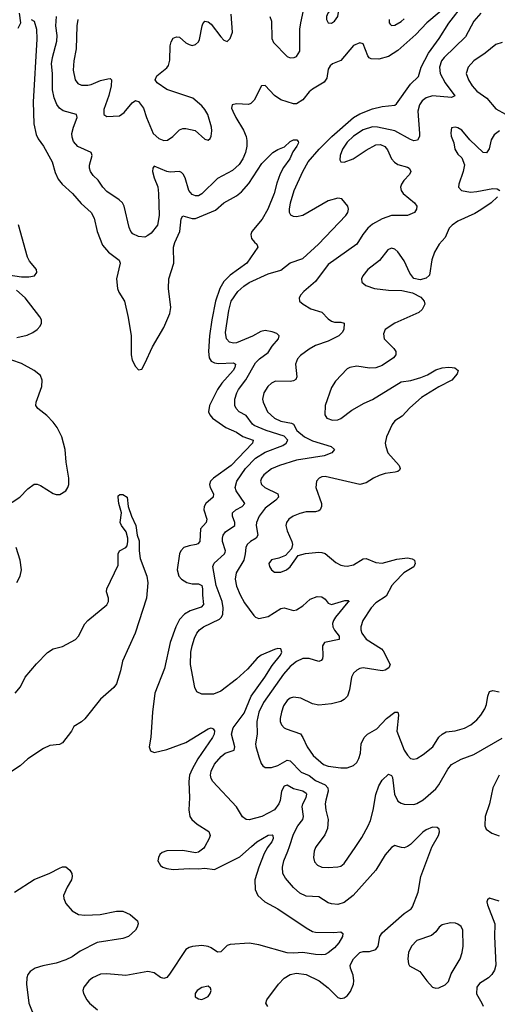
# Model space of a CAD drawing. Header units: inches. Extents: x 1550315 to 1685896, y 510706 to 640504.
# Tile 142 of 256: x 1611559 to 1614579, y 559002 to 565229. Entities that reach past the tile are written whole.
import ezdxf

# ---------------------------------------------------------------- set-up
doc = ezdxf.new("R2010")
doc.units = ezdxf.units.IN
doc.header["$MEASUREMENT"] = 0
doc.layers.add('B6515', color=7, linetype='Continuous')
doc.layers.add('B6516', color=7, linetype='Continuous')

msp = doc.modelspace()

# ---------------------------------------------------------------- linework, layer by layer
at = {"layer": 'B6515', "color": 5}
for points, elevation in [([(1613130.2, 560000), (1613125.7, 559994.3), (1613104.8, 559955.2), (1613070.7, 559870), (1613045.7, 559790), (1613048.6, 559728.6), (1613065.2, 559690), (1613108.7, 559650), (1613190, 559606), (1613370, 559484.7), (1613410, 559462.7), (1613430, 559458.5), (1613545.1, 559454.9), (1613590, 559459.1), (1613602.8, 559450), (1613599.5, 559430), (1613575.9, 559390), (1613550, 559358.9), (1613510, 559327), (1613490, 559317.1), (1613470, 559315.2), (1613430, 559316.1), (1613350, 559328.8), (1613290, 559325.3), (1613250, 559328.2), (1613070, 559377.5), (1613010, 559387.7), (1612890, 559380.2), (1612870, 559373), (1612830, 559333.3), (1612810, 559331.4), (1612770, 559359.8), (1612750, 559368), (1612710, 559374), (1612651.9, 559368.1), (1612630, 559361), (1612610, 559348), (1612506.9, 559193.1), (1612488.2, 559171.8), (1612470, 559164.6), (1612450, 559171.4), (1612410, 559199.8), (1612370, 559209), (1612230, 559184.8), (1612110, 559194.4), (1612070, 559191.8), (1612019.3, 559170), (1611996.5, 559150), (1611964.9, 559110), (1611958.7, 559090), (1611961.7, 559070), (1611984, 559030), (1612000.8, 559010), (1612050, 558967.5)], 420), ([(1612729.4, 560000), (1612723.8, 559990), (1612690, 559963.6), (1612670, 559960.5), (1612590, 559975.6), (1612490, 559972.6), (1612458.7, 559961.3), (1612445.5, 559950), (1612435.5, 559930), (1612433, 559910), (1612450, 559880.5), (1612464, 559870), (1612490, 559860.3), (1612530, 559854.9), (1612630, 559860.3), (1612690, 559858), (1612730, 559862.6), (1612790, 559855.3), (1612950, 559933.5), (1613024.9, 560000)], 420), ([(1613128.2, 558988.2), (1613114.8, 559010), (1613120.7, 559030), (1613194.3, 559130), (1613230, 559167.1), (1613270, 559189.8), (1613310, 559197.8), (1613369.8, 559189.8), (1613453.2, 559150), (1613510, 559106), (1613570, 559044.7), (1613590, 559039.1), (1613610, 559043.5), (1613630, 559055.1), (1613650, 559083.7), (1613668.9, 559130), (1613671.8, 559150), (1613666.3, 559186.3), (1613650.4, 559230), (1613648.4, 559250), (1613670.4, 559290), (1613710, 559329.6), (1613730, 559335.4), (1613770, 559334.8), (1613810.7, 559349.3), (1613826, 559370), (1613836.2, 559430), (1613850, 559453.7), (1613990, 559576.4), (1614034, 559606), (1614042.3, 559617.7), (1614079.1, 559710), (1614094.2, 559810), (1614163.9, 559996.1), (1614166.2, 560000)], 440), ([(1613919.7, 560000), (1613910, 559994.4), (1613870, 559947), (1613809.9, 559850.1), (1613666.8, 559690), (1613610, 559645.5), (1613570, 559633.8), (1613530, 559636.5), (1613510, 559643.9), (1613450, 559680.7), (1613370, 559685.5), (1613330, 559705.2), (1613290, 559740.3), (1613238.8, 559798.8), (1613223.6, 559830), (1613220.2, 559870), (1613229.3, 559910), (1613254.4, 559970), (1613264.3, 560000)], 440), ([(1613434.4, 560000), (1613430, 559994), (1613421.2, 559970), (1613415.5, 559930), (1613422.6, 559902.6), (1613441.6, 559881.6), (1613470, 559869.2), (1613510, 559866.9), (1613570, 559870.2), (1613590, 559876.5), (1613610, 559892.7), (1613684, 560000)], 460), ([(1614011.5, 560000), (1614010, 559999), (1613990, 559991.6), (1613973, 559993), (1613949.9, 560000)], 440), ([(1611526, 559710), (1611650, 559790.4), (1611750, 559830.4), (1611810, 559863.8), (1611830, 559870.4), (1611850, 559870.4), (1611876.3, 559850), (1611887.7, 559830), (1611890.6, 559810), (1611887.3, 559790), (1611858.3, 559741.7), (1611836.4, 559690), (1611837, 559670), (1611850, 559639.3), (1611890, 559593), (1611930, 559570.4), (1611970, 559564.9), (1612068, 559570), (1612170, 559591.5), (1612210, 559591.7), (1612257.3, 559570), (1612302.8, 559530), (1612307.3, 559510), (1612302, 559490), (1612290.6, 559470), (1612246.7, 559430), (1612210, 559417.3), (1612047.6, 559392.4), (1611941.5, 559338.5), (1611890, 559302.6), (1611850, 559283.2), (1611790, 559262.1), (1611705.5, 559245.5), (1611655.6, 559230), (1611624.9, 559210), (1611611.2, 559190), (1611603.5, 559170), (1611601, 559130), (1611616.6, 559010), (1611656.1, 558910)], 380), ([(1614590, 559654.7), (1614530, 559672.7), (1614517, 559663), (1614513.6, 559650), (1614516.8, 559630), (1614563.2, 559510), (1614560.2, 559430), (1614569.8, 559250.2), (1614561.4, 559218.6), (1614544.4, 559190), (1614523.5, 559170), (1614466.7, 559133.3), (1614448.9, 559110), (1614447.6, 559067.6), (1614481.5, 559010), (1614488.5, 558990)], 440)]:
    msp.add_lwpolyline(points, dxfattribs=dict(at, elevation=elevation))
for points, elevation in [([(1614283.8, 559516.2), (1614230, 559504.2), (1614210.5, 559490), (1614190, 559460.7), (1614163.4, 559436.6), (1614070, 559405.1), (1614036.5, 559370), (1614018, 559330), (1614012, 559290), (1614017.6, 559257.6), (1614024.4, 559244.4), (1614089, 559209), (1614133.4, 559150), (1614170, 559110.4), (1614190, 559104.6), (1614210, 559106), (1614250, 559124.2), (1614270, 559146.4), (1614286.4, 559193.6), (1614343.1, 559290), (1614357.2, 559330), (1614363.1, 559370), (1614361.3, 559470), (1614350, 559494.5), (1614330, 559509.6), (1614314.5, 559514.5)], 460), ([(1612750, 559117.2), (1612710, 559109), (1612681, 559090), (1612667.7, 559070), (1612668.4, 559048.4), (1612690, 559036), (1612710, 559031.3), (1612730, 559041), (1612750, 559051.3), (1612764, 559070), (1612769, 559090), (1612764.7, 559104.7)], 440)]:
    msp.add_lwpolyline(points, close=True, dxfattribs=dict(at, elevation=elevation))
at = {"layer": 'B6516', "color": 5}
for points, elevation in [([(1614277, 565330), (1614133.8, 565210), (1614063.6, 565136.4), (1613950, 565033.9), (1613890, 564996.6), (1613830, 564979.3), (1613781.7, 564981.7), (1613768.5, 564988.5), (1613760.9, 565000.9), (1613730, 565077.3), (1613710, 565083.8), (1613670, 565066.7), (1613590, 564971.7), (1613536, 564950), (1613521.8, 564938.2), (1613510, 564916), (1613499.8, 564860.2), (1613484.9, 564835.1), (1613410, 564790.2), (1613390, 564772.6), (1613350, 564722.8), (1613310, 564697.6), (1613290, 564697.6), (1613210, 564723.2), (1613170, 564750.2), (1613110, 564813.7), (1613088, 564810), (1613040.6, 564719.4), (1613020.3, 564699.7), (1613006, 564694), (1612930, 564696.5), (1612902.7, 564690), (1612898.9, 564670), (1612906.4, 564650), (1612925.3, 564610), (1612973.4, 564530), (1612989.9, 564490), (1612994.6, 564465.4), (1612995.6, 564430), (1612987.4, 564390), (1612970, 564350.3), (1612946.2, 564313.8), (1612904.8, 564275.2), (1612810, 564224.7), (1612710, 564127.4), (1612690, 564116), (1612670, 564114.6), (1612650, 564124), (1612627.3, 564150), (1612605, 564230), (1612592.9, 564252.9), (1612582.3, 564262.3), (1612568.3, 564268.3), (1612510, 564264.3), (1612490, 564268.4), (1612410, 564302.4), (1612401.1, 564290), (1612399.3, 564270), (1612408.3, 564230), (1612431.5, 564171.5), (1612437, 564130), (1612440.3, 563990), (1612430, 563930.7), (1612390, 563879.5), (1612370, 563863.7), (1612350, 563854.9), (1612310, 563858.9), (1612274, 563874), (1612261.3, 563890), (1612250, 563916), (1612219.5, 564050), (1612208.7, 564070), (1612186.7, 564090), (1612110, 564142.4), (1612084.9, 564170), (1612055, 564215), (1612024, 564244), (1612005.8, 564270), (1611999.7, 564290), (1612000.2, 564310), (1612016, 564370), (1612011.5, 564390), (1611926.9, 564426.9), (1611897.9, 564457.9), (1611890, 564486), (1611889.4, 564510), (1611898.1, 564550), (1611921.1, 564610), (1611917, 564630), (1611832.7, 564652.7), (1611809.5, 564669.5), (1611792.8, 564692.8), (1611775.7, 564735.7), (1611765.3, 564785.3), (1611765.3, 564890), (1611759.5, 564950), (1611765.3, 564990), (1611793.8, 565093.8), (1611794.8, 565130), (1611787.8, 565190), (1611792.1, 565250)], 440), ([(1613264.3, 560000), (1613290, 560078), (1613317.4, 560130), (1613348.4, 560171.6), (1613352.7, 560190), (1613345.9, 560250), (1613349.6, 560270.4), (1613370.8, 560310), (1613373.9, 560330), (1613370, 560335.8), (1613350, 560350.8), (1613290, 560364.8), (1613250, 560387.6), (1613230, 560382.2), (1613213.6, 560350), (1613205.3, 560290), (1613198.1, 560270), (1613170, 560232.6), (1613090, 560189.2), (1613010, 560168.9), (1612990, 560170.3), (1612967, 560187), (1612930.1, 560250.1), (1612779.1, 560410), (1612768.4, 560430), (1612765.2, 560450), (1612770, 560477), (1612790, 560519.6), (1612831.7, 560570), (1612858.4, 560590), (1612914.9, 560610), (1612918.2, 560630), (1612897, 560710), (1612909.5, 560750), (1612977.5, 560842.5), (1613021.5, 560950), (1613109.1, 561070), (1613156.1, 561143.9), (1613208.9, 561210), (1613217, 561230), (1613211, 561250), (1613191.7, 561251.7), (1613170, 561245.5), (1613084.8, 561210), (1613059.5, 561190), (1612998.5, 561121.5), (1612930, 561058.5), (1612830, 560982.8), (1612784.2, 560964.2), (1612710, 560963.6), (1612678.9, 560978.9), (1612665.7, 561005.7), (1612638.3, 561150), (1612640.8, 561230), (1612648.3, 561270), (1612663.3, 561316.7), (1612679.8, 561350), (1612696.2, 561370), (1612721.5, 561390), (1612822.5, 561437.5), (1612834.3, 561450), (1612842.4, 561470), (1612844.8, 561510), (1612838.3, 561550), (1612800.9, 561650), (1612780.2, 561770), (1612788.9, 561791.1), (1612852.9, 561850), (1612858.1, 561861.9), (1612860.9, 561870), (1612842.1, 561930), (1612841.6, 561950), (1612846.3, 561970), (1612859.3, 561990), (1612918.8, 562030), (1612919.8, 562050), (1612904.2, 562090), (1612903.8, 562110), (1612924.9, 562130), (1612965.2, 562150), (1612982.4, 562170), (1612927.1, 562250), (1612922.2, 562270), (1612932.4, 562310), (1612986.6, 562390), (1613050, 562456.2), (1613110, 562493.8), (1613223.2, 562536.8), (1613243.6, 562550), (1613254.3, 562570), (1613230, 562595.6), (1613117.3, 562630), (1613042, 562662), (1613030, 562670.2), (1612990, 562725), (1612947.2, 562750), (1612926.9, 562770), (1612919.2, 562790), (1612919, 562830), (1612931.8, 562870), (1612943.2, 562890), (1612988, 562952), (1613050, 563058.4), (1613074.9, 563085.1), (1613130, 563123.8), (1613156, 563164), (1613194.2, 563210), (1613200.3, 563230), (1613183.8, 563243.8), (1613155.2, 563255.2), (1613110, 563263.8), (1613082.9, 563257.1), (1613030, 563227.1), (1612930, 563186.4), (1612910, 563183.5), (1612885.3, 563190), (1612866.2, 563210), (1612860.2, 563250), (1612880.1, 563390), (1612895.5, 563450), (1612937.1, 563510), (1612975.2, 563544.8), (1613010, 563567.7), (1613130, 563621), (1613210, 563644.1), (1613270, 563691.8), (1613350, 563718.7), (1613448.2, 563810), (1613620.3, 563990), (1613633.6, 564010), (1613637.3, 564030), (1613633.1, 564050), (1613596.5, 564096.5), (1613570, 564101.3), (1613510, 564083.6), (1613350, 563991.8), (1613310, 563981.5), (1613290, 563983.6), (1613273.5, 563993.5), (1613265.8, 564010), (1613264.2, 564030), (1613270.2, 564070), (1613294.3, 564150), (1613348.6, 564270), (1613383.8, 564330), (1613451.8, 564410), (1613533.3, 564490), (1613670, 564609.9), (1613710, 564634.3), (1613790, 564665.4), (1613850, 564679.9), (1613930, 564688), (1613942.4, 564697.6), (1614030, 564821.1), (1614080.2, 564870), (1614098.3, 564930), (1614143.3, 565016.7), (1614212.2, 565110), (1614273, 565207), (1614366.8, 565330)], 440), ([(1613139.5, 565250), (1613150, 565221), (1613153.8, 565110), (1613164.2, 565084.2), (1613250, 564997.1), (1613270, 564988.2), (1613295.3, 564990), (1613310, 564996.3), (1613329.7, 565030.3), (1613331.1, 565170), (1613335.5, 565210), (1613353.2, 565286.8)], 460), ([(1611550, 565175.5), (1611566, 565210), (1611558.2, 565270)], 420), ([(1611630.8, 565230.8), (1611650, 565221), (1611665.5, 565170), (1611666.4, 565106.4), (1611644.7, 564710), (1611647.5, 564570), (1611663.1, 564503.1), (1611675.5, 564475.5), (1611708.5, 564430), (1611764.2, 564330), (1611782.7, 564262.7), (1611801.3, 564221.3), (1611826.3, 564190), (1611892.2, 564130), (1611946.5, 564066.5), (1612010.2, 564010), (1612030, 563973.4), (1612049.2, 563890), (1612083.3, 563803.3), (1612120, 563760), (1612187.8, 563707.8), (1612194, 563690), (1612171.8, 563590), (1612177.1, 563530), (1612186.3, 563506.3), (1612221.5, 563450), (1612245, 563345), (1612264.1, 563230), (1612264.6, 563110), (1612270, 563076.3), (1612290, 563035.8), (1612310, 563014.9), (1612330, 563019.1), (1612350, 563054.4), (1612399.5, 563160.5), (1612470, 563282.3), (1612509.1, 563370), (1612513.7, 563410), (1612499.9, 563530), (1612501.1, 563590), (1612532.7, 563690), (1612531, 563790), (1612539.7, 563820.3), (1612572.3, 563890), (1612580.7, 563970), (1612590, 563988.5), (1612650, 563971.2), (1612670, 563971.1), (1612795.9, 564024.1), (1612850, 564070.1), (1612930, 564114.8), (1612960.4, 564139.6), (1613007.1, 564192.9), (1613090, 564320.3), (1613159.3, 564390), (1613191, 564409), (1613234.1, 564425.9), (1613270, 564458.7), (1613290, 564468.7), (1613310.3, 564470.3), (1613319.3, 564459.3), (1613321.1, 564450), (1613312.1, 564430), (1613286.2, 564393.8), (1613266, 564350), (1613226.5, 564293.5), (1613205.5, 564254.5), (1613184.1, 564195.9), (1613168.2, 564130), (1613128.4, 564030), (1613092, 563968), (1613027.3, 563890), (1613019.7, 563870), (1613025.2, 563845.2), (1613042.6, 563822.6), (1613059.1, 563810), (1613064.9, 563790), (1612994.3, 563690), (1612890, 563614.5), (1612850, 563574), (1612824.1, 563530), (1612797.6, 563450), (1612773.1, 563330), (1612758.5, 563230), (1612752.3, 563130), (1612757, 563090), (1612768.6, 563068.6), (1612790, 563058.1), (1612815.1, 563055.1), (1612910, 563058.2), (1612923.6, 563050), (1612919.8, 563030), (1612908, 563010), (1612837.2, 562930), (1612809.5, 562890), (1612758.3, 562790), (1612752.9, 562750), (1612760.7, 562730), (1612777.6, 562710), (1612861.4, 562650), (1612930, 562620.4), (1612970, 562594), (1613034.4, 562570), (1613030.9, 562550), (1612896.8, 562410), (1612785, 562330), (1612766, 562310), (1612759.1, 562290), (1612762.4, 562270), (1612783.8, 562230), (1612782.4, 562210), (1612736.2, 562170), (1612725.4, 562150), (1612723.5, 562130), (1612742.9, 562070), (1612737.6, 562050), (1612701.6, 562010), (1612697.8, 561930), (1612685.2, 561914.8), (1612674.9, 561910), (1612630, 561901.8), (1612597.6, 561890), (1612578.5, 561870), (1612569.5, 561850.5), (1612554.8, 561750), (1612565.2, 561710), (1612582.4, 561690), (1612614.9, 561670), (1612650, 561660.9), (1612690, 561661.8), (1612710, 561651.6), (1612715.4, 561630), (1612713.9, 561590), (1612722, 561530), (1612705.7, 561514.3), (1612636.5, 561490), (1612600.8, 561470), (1612570, 561436.4), (1612545.5, 561390), (1612510.8, 561290), (1612475.1, 561124.9), (1612412.5, 560970), (1612397.7, 560850), (1612388.3, 560691.7), (1612376.4, 560630), (1612385.3, 560605.3), (1612410, 560595.3), (1612490, 560613.8), (1612610, 560658.3), (1612750, 560744), (1612770.1, 560750.1), (1612783.1, 560743.1), (1612791.1, 560731.1), (1612789.3, 560710), (1612778.7, 560690), (1612685.8, 560554.2), (1612649.2, 560490), (1612632.2, 560450), (1612627.7, 560410), (1612631.6, 560308.4), (1612627.5, 560232.5), (1612634.4, 560190), (1612646.4, 560170), (1612681.2, 560141.2), (1612755.6, 560095.6), (1612763.8, 560070), (1612757.6, 560050), (1612729.4, 560000)], 420), ([(1611926.7, 565230), (1611920.8, 565190), (1611915.9, 565044.1), (1611901.7, 564970), (1611897.5, 564910), (1611910, 564848), (1611926.2, 564826.2), (1611950, 564815.8), (1611990, 564814.7), (1612010, 564818.9), (1612070, 564844.2), (1612115.8, 564855.8), (1612130, 564857.6), (1612139.3, 564850), (1612137.7, 564810), (1612123.2, 564750), (1612090, 564662), (1612090.7, 564630), (1612110, 564617.1), (1612190, 564622), (1612218.6, 564641.4), (1612270, 564704.4), (1612290, 564717.6), (1612296.2, 564716.2), (1612310, 564712.4), (1612340.9, 564670), (1612360.7, 564610), (1612403.2, 564510), (1612437.7, 564477.7), (1612470, 564465.8), (1612492.4, 564467.6), (1612528, 564490), (1612570, 564532.9), (1612590, 564540.9), (1612610, 564541.5), (1612669.2, 564529.2), (1612730, 564474), (1612750, 564466.8), (1612762.7, 564477.3), (1612770, 564492), (1612774.3, 564525.7), (1612771.3, 564548.7), (1612747.6, 564630), (1612730, 564661.3), (1612710, 564685.4), (1612653.9, 564733.9), (1612488.8, 564788.8), (1612427.8, 564830), (1612414.7, 564850), (1612425.4, 564874.6), (1612490, 564924.4), (1612499.5, 564940.5), (1612507.3, 564972.7), (1612510, 565064.7), (1612515.8, 565090), (1612530, 565112), (1612550, 565122), (1612570, 565119.5), (1612610, 565083.1), (1612630, 565071.7), (1612650, 565066), (1612670, 565072.2), (1612689.8, 565090.2), (1612696, 565104), (1612711.5, 565190), (1612716.3, 565203.7), (1612730, 565219.1), (1612750, 565215.8), (1612770, 565200.4), (1612830, 565120.5), (1612850, 565100.7), (1612870, 565091), (1612890, 565111), (1612903.6, 565150), (1612896.1, 565263.9)], 460), ([(1614474, 565270), (1614430, 565219.2), (1614378, 565122), (1614241.8, 564990), (1614226.6, 564970), (1614213.1, 564930), (1614218.4, 564890), (1614249.4, 564829.4), (1614311.2, 564748.8), (1614290, 564738), (1614170, 564746.9), (1614130, 564736), (1614104.1, 564715.9), (1614087.7, 564690), (1614077, 564650), (1614087.3, 564510), (1614086.5, 564490), (1614073.5, 564466.5), (1614050, 564463.1), (1614030, 564470.8), (1613930, 564526), (1613822, 564550), (1613790, 564551.2), (1613730, 564533.3), (1613670, 564492.6), (1613630, 564455.7), (1613600.2, 564410), (1613585.2, 564370), (1613584, 564344), (1613590.4, 564330.4), (1613610, 564327.4), (1613667.6, 564350), (1613750, 564404.4), (1613810, 564437), (1613840.9, 564440.9), (1613867.6, 564427.6), (1613885.2, 564405.2), (1613910.3, 564350.3), (1613928.9, 564328.9), (1613950, 564314.4), (1614010, 564297), (1614022, 564290), (1614030, 564276), (1614033, 564270), (1614024.4, 564250), (1613988, 564212), (1613972.6, 564190), (1613965.8, 564170), (1613970.2, 564150), (1613984.4, 564130), (1614054.4, 564070), (1614070, 564050.5), (1614068.2, 564030), (1614055.5, 564010), (1614010.8, 563990), (1613910, 563990.5), (1613850.3, 563970), (1613790, 563935.9), (1613760.7, 563910), (1613728.6, 563871.4), (1613691.1, 563808.9), (1613510, 563680.3), (1613430, 563573.3), (1613354.4, 563510), (1613335.5, 563490), (1613324.9, 563470), (1613327.3, 563450), (1613350.4, 563430), (1613400.6, 563400.6), (1613470, 563379.1), (1613510, 563336.9), (1613530, 563323.6), (1613550, 563316.5), (1613590, 563316), (1613610, 563310.4), (1613608.7, 563270), (1613598.7, 563250), (1613576.4, 563230), (1613510, 563197.1), (1613430, 563168.7), (1613390, 563146.2), (1613334, 563106), (1613315.1, 563084.9), (1613302, 563050), (1613311.3, 562970), (1613305.4, 562954.6), (1613290, 562944.5), (1613270, 562940.7), (1613176.2, 562943.8), (1613150, 562931.1), (1613128, 562910), (1613102.6, 562870), (1613094.5, 562830), (1613097.7, 562810), (1613126, 562750), (1613169.2, 562710), (1613210, 562689.1), (1613278.3, 562678.3), (1613290.1, 562670.1), (1613310.8, 562630), (1613359.4, 562590), (1613410, 562565.2), (1613528, 562530), (1613550.3, 562510), (1613531.8, 562490), (1613484.4, 562470), (1613310, 562443), (1613202.4, 562410), (1613151.9, 562388.1), (1613101.5, 562350), (1613086.9, 562330), (1613082.4, 562310), (1613088, 562290), (1613108.9, 562270), (1613190.2, 562230), (1613196.2, 562210), (1613178.8, 562190), (1613110, 562139.1), (1613072.1, 562090), (1613055.5, 562050), (1613053.4, 562030), (1613064.8, 561970), (1613053, 561950), (1613017.3, 561930), (1612996.5, 561910), (1612988.7, 561890), (1612985.4, 561850), (1612975.6, 561810), (1612928.4, 561731.6), (1612922.2, 561690), (1612930, 561646.4), (1612952.4, 561592.4), (1612980.4, 561540.4), (1613040.2, 561460.2), (1613050.2, 561450.2), (1613070, 561441.7), (1613130, 561454.3), (1613210, 561504.9), (1613230, 561508.4), (1613290, 561492.7), (1613310, 561497.6), (1613350, 561521.1), (1613395.5, 561564.5), (1613438.7, 561581.3), (1613470, 561578.5), (1613490, 561564.2), (1613510, 561538.4), (1613530, 561531.5), (1613615.4, 561555.4), (1613636.7, 561556.7), (1613642, 561550), (1613634, 561546), (1613555.9, 561450), (1613543.3, 561430), (1613537.2, 561410), (1613538.8, 561390), (1613548.6, 561368.6), (1613578.5, 561330), (1613579.3, 561310), (1613486.7, 561290), (1613472.9, 561270), (1613475, 561205), (1613472.4, 561187.6), (1613464.4, 561175.6), (1613450, 561169.8), (1613390, 561189), (1613350, 561189.8), (1613310, 561169.8), (1613270, 561137.3), (1613227.5, 561090), (1613100.1, 560910), (1613070, 560849.7), (1613057.8, 560790), (1613059.7, 560710), (1613050.1, 560650.1), (1613051.3, 560631.3), (1613070, 560566), (1613085.4, 560525.4), (1613096.4, 560510), (1613110, 560499.5), (1613150, 560499.1), (1613190, 560512.8), (1613250, 560546), (1613270, 560542.2), (1613337.8, 560470), (1613390, 560447.9), (1613430, 560417.9), (1613490, 560390.1), (1613507.9, 560370), (1613510.2, 560350), (1613493.5, 560293.5), (1613491, 560270), (1613495, 560230), (1613508.4, 560170), (1613505.3, 560114.7), (1613487.3, 560072.7), (1613434.4, 560000)], 460), ([(1613894.9, 565230), (1613894.9, 565210), (1613900.9, 565200.9), (1613910, 565193), (1613930, 565194), (1613970, 565218), (1613990, 565235.8)], 460), ([(1614610, 565084.2), (1614570, 565072.8), (1614502.8, 565017.2), (1614430, 564968.6), (1614395.5, 564930), (1614381.8, 564890), (1614396.5, 564850), (1614420.7, 564810), (1614450, 564776.5), (1614512.7, 564732.7), (1614570, 564664.6), (1614631, 564631)], 480), ([(1614593.6, 564526.4), (1614559, 564501), (1614539.2, 564470), (1614526.4, 564413.6), (1614510, 564386.6), (1614489.3, 564390), (1614406, 564470), (1614355.3, 564530), (1614330, 564545.2), (1614311.3, 564548.7), (1614290, 564546), (1614285.2, 564514.8), (1614287.9, 564492.1), (1614304.9, 564450), (1614310.5, 564410), (1614330, 564379.1), (1614355.1, 564355.1), (1614370.4, 564310.4), (1614363.6, 564270), (1614334.6, 564190), (1614333.7, 564170), (1614353, 564150), (1614410, 564139.3), (1614450, 564141.9), (1614550, 564161.1), (1614578.6, 564158.6), (1614595.5, 564150)], 480), ([(1614580.3, 564110), (1614540.9, 564070), (1614474.3, 564025.7), (1614436.4, 564003.6), (1614330, 563954.7), (1614292.6, 563930), (1614273.4, 563910), (1614249.3, 563850.7), (1614210.2, 563809.8), (1614181.2, 563758.8), (1614164.7, 563710), (1614150, 563614), (1614148.9, 563611.1), (1614130, 563594), (1614090, 563584.5), (1614050, 563593.2), (1614026.7, 563626.7), (1613990, 563703.7), (1613950, 563762), (1613930, 563778.4), (1613910, 563783.6), (1613886.4, 563773.6), (1613834.3, 563705.7), (1613760.4, 563650), (1613727.7, 563610), (1613719.1, 563590), (1613722.8, 563570), (1613747.1, 563547.1), (1613802, 563530), (1613890, 563519), (1613976.1, 563516.1), (1614042, 563502), (1614094.4, 563474.4), (1614117.1, 563450), (1614119.5, 563430), (1614103, 563397), (1614082.6, 563377.4), (1613930.5, 563310), (1613870, 563269.2), (1613858.4, 563241.6), (1613863.7, 563210), (1613923.7, 563150), (1613936.5, 563130), (1613937.4, 563110), (1613923.1, 563090), (1613850, 563042.4), (1613810, 563027.6), (1613770, 563025.1), (1613690, 563038), (1613646, 563030), (1613630, 563020.9), (1613556.4, 562943.6), (1613530, 562902.7), (1613490.4, 562790), (1613488.4, 562730), (1613500.7, 562710), (1613536.5, 562696.5), (1613570, 562699), (1613590, 562706.9), (1613659.8, 562760.2), (1613736.8, 562803.2), (1613790, 562826.5), (1613970, 562937.8), (1614032.7, 562947.3), (1614094.5, 562965.5), (1614137, 562983), (1614190, 563014.2), (1614230, 563026.5), (1614270, 563032.2), (1614294, 563030), (1614310, 563026.8), (1614331.3, 563010), (1614324, 562990), (1614291.4, 562948.6), (1614210, 562906.9), (1614100.2, 562839.8), (1614025.4, 562774.6), (1613977.3, 562722.7), (1613930, 562692.4), (1613914.7, 562670), (1613877.4, 562590), (1613870.3, 562550), (1613872.9, 562530), (1613887.4, 562490), (1613957.7, 562410), (1613964.9, 562390), (1613959.4, 562380.6), (1613949, 562371), (1613933.5, 562366.5), (1613870, 562358.2), (1613832.7, 562347.3), (1613795.8, 562330), (1613750, 562299.1), (1613710.2, 562289.8), (1613490, 562339.2), (1613470, 562337.7), (1613453.4, 562330), (1613436.4, 562310), (1613430.4, 562270.4), (1613467.4, 562170), (1613467.2, 562150), (1613458.4, 562130), (1613450, 562122.4), (1613430, 562115.8), (1613370, 562115.8), (1613330, 562106.9), (1613287.7, 562090), (1613259.5, 562070), (1613245.7, 562050), (1613241.7, 562030), (1613250, 561997.3), (1613280.3, 561930), (1613284.4, 561910), (1613276.7, 561883.3), (1613239, 561841), (1613196.9, 561823.1), (1613150, 561813.3), (1613134.9, 561790), (1613139.3, 561770), (1613150, 561750.8), (1613170, 561735.5), (1613210, 561735.8), (1613245.2, 561750), (1613270, 561768.4), (1613320.6, 561839.4), (1613366.8, 561853.2), (1613450, 561861.2), (1613470, 561860.2), (1613490, 561852.9), (1613556.8, 561796.8), (1613590, 561779.7), (1613610, 561775), (1613630, 561773.4), (1613670, 561781.5), (1613730, 561819.6), (1613750, 561822), (1613810, 561797), (1613850, 561791.6), (1613942.7, 561817.3), (1614010, 561826.7), (1614040, 561820), (1614054.9, 561810), (1614058.2, 561798.2), (1614059.6, 561790), (1614050.9, 561769.1), (1613988.2, 561731.8), (1613928.4, 561670), (1613912, 561650), (1613876, 561584), (1613810, 561540.4), (1613780.8, 561510), (1613729, 561430), (1613715.2, 561390), (1613715.2, 561370), (1613722, 561350), (1613750, 561311.7), (1613847, 561250), (1613857.3, 561237.3), (1613900.3, 561150), (1613892, 561130), (1613870, 561115.4), (1613850, 561111.1), (1613730.3, 561129.7), (1613710, 561126), (1613690, 561115.6), (1613670, 561097), (1613657.4, 561070), (1613644.5, 560990), (1613631.1, 560950), (1613611.3, 560928.7), (1613590, 560917.4), (1613530, 560901.2), (1613450, 560893.7), (1613410, 560903), (1613337.2, 560937.2), (1613290, 560944.2), (1613270, 560938.2), (1613250, 560923.9), (1613226.2, 560890), (1613213.2, 560850), (1613206.5, 560810), (1613206, 560790), (1613214, 560770), (1613230, 560750.4), (1613243.2, 560743.2), (1613333.5, 560713.5), (1613350.1, 560690.1), (1613376.5, 560630), (1613414.6, 560574.6), (1613479.3, 560519.3), (1613510, 560507.2), (1613590, 560497.2), (1613630, 560498.3), (1613670, 560512.4), (1613689.8, 560530.2), (1613703.3, 560556.7), (1613712.9, 560590), (1613718.8, 560650), (1613737.4, 560690), (1613757.7, 560710), (1613816.2, 560743.8), (1613878.2, 560810), (1613930.4, 560850.4), (1613950.3, 560850), (1613953.4, 560830), (1613943.2, 560730), (1613990.1, 560610.1), (1614010, 560576.5), (1614030, 560557.4), (1614050, 560551.8), (1614070, 560556), (1614110, 560581.5), (1614170.4, 560629.6), (1614209.3, 560690.7), (1614230, 560711.4), (1614255.6, 560724.4), (1614311.3, 560731.3), (1614371, 560749), (1614411.1, 560770), (1614450, 560800.7), (1614474.8, 560830), (1614499.8, 560870), (1614510, 560898.8), (1614518.4, 560950), (1614530, 560979.5), (1614550, 560986.7), (1614590, 560978.4)], 480), ([(1611470, 563618.4), (1611570, 563603.8), (1611617.3, 563602.7), (1611652.7, 563610), (1611667.6, 563630), (1611664, 563650), (1611621.7, 563701.7), (1611607.2, 563727.2), (1611551.5, 563931.5)], 420), ([(1611540.6, 563219.4), (1611606.3, 563233.7), (1611641.6, 563250), (1611669.6, 563270), (1611687.8, 563290), (1611696.9, 563310), (1611695.6, 563330), (1611686.3, 563350), (1611594, 563470), (1611538.2, 563518.2)], 420), ([(1611457.2, 562142.8), (1611558.7, 562210), (1611610, 562262.4), (1611650, 562292.2), (1611670, 562292), (1611690, 562283.7), (1611770, 562233.4), (1611790, 562225.7), (1611813.2, 562226.8), (1611850, 562248.7), (1611863.5, 562270), (1611868.7, 562290), (1611868.9, 562330), (1611851.5, 562431.5), (1611846.4, 562510), (1611824.1, 562590), (1611794.9, 562650), (1611770, 562684.1), (1611730, 562725.8), (1611673, 562770), (1611661.1, 562790), (1611663.1, 562810), (1611698.6, 562910), (1611701.2, 562950), (1611690, 562979.7), (1611651.2, 563010), (1611570, 563054.3), (1611510, 563075.8)], 420), ([(1611530.3, 560969.7), (1611564.3, 561010), (1611593.5, 561070), (1611665.3, 561154.7), (1611734.1, 561225.9), (1611769.9, 561250.1), (1611830, 561265.7), (1611910.8, 561310), (1611931.5, 561330), (1611970, 561407.9), (1611990, 561430.2), (1612110, 561527.7), (1612119.7, 561550), (1612120.5, 561570), (1612107.8, 561610), (1612109.6, 561630), (1612180.6, 561779.4), (1612182, 561850), (1612190, 561870.6), (1612230, 561891), (1612237.6, 561902.4), (1612242.4, 561930), (1612243.5, 561950), (1612232.8, 561990), (1612202, 562030), (1612194.7, 562050), (1612201.7, 562110), (1612185.4, 562170), (1612180.7, 562210), (1612182.4, 562217.6), (1612192.9, 562227.1), (1612210, 562225.5), (1612238.8, 562210), (1612244.9, 562150), (1612266, 562090), (1612294, 562030), (1612302.3, 561970), (1612313.2, 561933.2), (1612313.3, 561870), (1612321.1, 561821.1), (1612363.2, 561710), (1612370, 561668), (1612361.1, 561570), (1612289.4, 561350), (1612207.8, 561172.2), (1612196.3, 561110), (1612170, 561029.6), (1612154.9, 561005.1), (1612069.2, 560930.8), (1611970, 560806.5), (1611950, 560788.3), (1611901.3, 560758.7), (1611885.8, 560730), (1611830, 560655.1), (1611810, 560646), (1611750, 560638.2), (1611710, 560620.6), (1611610, 560553.7), (1611561.2, 560510), (1611501.6, 560470)], 380), ([(1611541.6, 561670), (1611562.4, 561710), (1611570.7, 561750), (1611561.4, 561810), (1611536.2, 561890)], 420), ([(1613684, 560000), (1613723.2, 560056.8), (1613763.1, 560130), (1613776.2, 560163.8), (1613793.4, 560230), (1613810.5, 560329.5), (1613830, 560383.8), (1613850, 560418.7), (1613890, 560457.1), (1613910, 560448), (1613915.4, 560435.4), (1613927.8, 560330), (1613950, 560287.4), (1613970, 560272.9), (1613990, 560266.7), (1614050, 560265.5), (1614070, 560271.5), (1614110, 560295.8), (1614190, 560363.6), (1614210, 560390.3), (1614265.6, 560490), (1614290, 560519.1), (1614350, 560551.4), (1614430, 560582.7), (1614610, 560684.6)], 460), ([(1614590.3, 560450), (1614550.3, 560370), (1614528.5, 560270), (1614502.4, 560190), (1614499.1, 560130), (1614508.8, 560108.8), (1614543.4, 560083.4), (1614590, 560066.7)], 460), ([(1614166.2, 560000), (1614206.7, 560070), (1614213, 560093), (1614210.8, 560110), (1614199.3, 560119.3), (1614170, 560122.4), (1614130, 560104.6), (1614107.1, 560090), (1614030, 560012.6), (1614011.5, 560000)], 440), ([(1613024.9, 560000), (1613058.7, 560030), (1613130, 560070.7), (1613154.2, 560074.2), (1613158.7, 560070), (1613161.5, 560050), (1613153.2, 560030), (1613130.2, 560000)], 420), ([(1613949.9, 560000), (1613930, 560006), (1613919.7, 560000)], 440)]:
    msp.add_lwpolyline(points, dxfattribs=dict(at, elevation=elevation))
at = {"layer": 'B6516', "color": 5, "elevation": 460}
msp.add_lwpolyline([(1613570, 565328), (1613550, 565319), (1613530, 565299.3), (1613506.4, 565270), (1613498.4, 565250), (1613498, 565230), (1613508.6, 565208.6), (1613530, 565208), (1613550, 565220.7), (1613569.4, 565250), (1613577, 565290)], close=True, dxfattribs=at)

doc.saveas('drawing.dxf')
